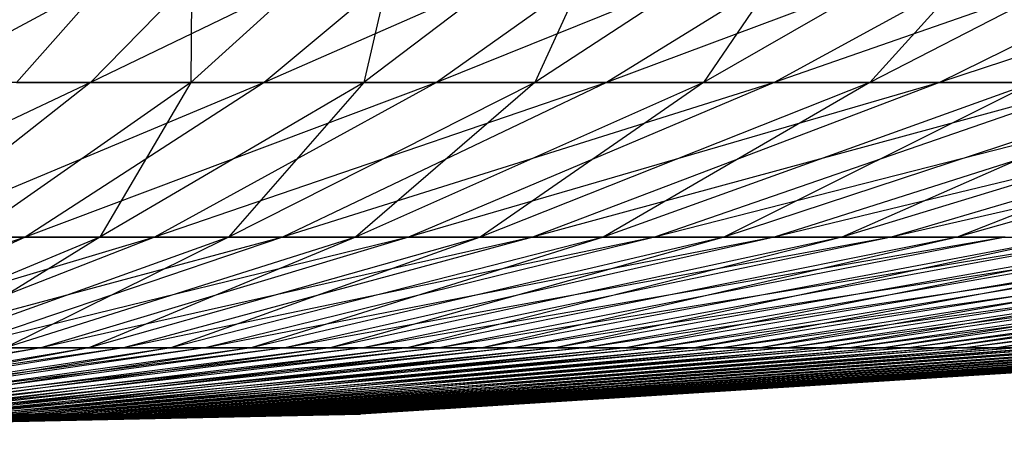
# Model space of a CAD drawing. Extents: x -125 to 125, y -143 to 0.
# Tile 101 of 256: x 1.704 to 4.042, y -142.877 to -141.887. Entities that reach past the tile are written whole.
import ezdxf

# ---------------------------------------------------------------- set-up
doc = ezdxf.new("R2010")
doc.units = 0
doc.header["$LTSCALE"] = 25.4
doc.layers.get('0').update_dxf_attribs({"linetype": 'CONTINUOUS'})

# ---------------------------------------------------------------- blocks, each defined once
blk = doc.blocks.new('NL2500027000_STL_3')
at = {"color": 0}
for p, q in [((2.3334, -141.5653, -12.2556), (1.4556, -142.0363, -9.9005)), ((2.3334, -141.5653, -12.2556), (1.4556, -142.0363, -9.9005)), ((2.1143, -141.5653, 12.2953), (1.6959, -142.0363, 9.8622)), ((2.1143, -141.5653, 12.2953), (1.6959, -142.0363, 9.8622)), ((2.3334, -141.5653, -12.2556), (1.8716, -142.0363, -9.8304)), ((2.3334, -141.5653, -12.2556), (1.8716, -142.0363, -9.8304)), ((2.848, -141.5653, -12.1463), (1.8716, -142.0363, -9.8304)), ((2.848, -141.5653, -12.1463), (1.8716, -142.0363, -9.8304)), ((2.6308, -141.5653, 12.1952), (2.1102, -142.0363, 9.782)), ((2.6308, -141.5653, 12.1952), (2.1102, -142.0363, 9.782)), ((2.1143, -141.5653, 12.2953), (2.1102, -142.0363, 9.782)), ((2.1143, -141.5653, 12.2953), (2.1102, -142.0363, 9.782)), ((2.848, -141.5653, -12.1463), (2.2844, -142.0363, -9.7427)), ((2.848, -141.5653, -12.1463), (2.2844, -142.0363, -9.7427)), ((3.3575, -141.5653, -12.0155), (2.2844, -142.0363, -9.7427)), ((3.3575, -141.5653, -12.0155), (2.2844, -142.0363, -9.7427)), ((3.1425, -141.5653, 12.0735), (2.5207, -142.0363, 9.6843)), ((3.1425, -141.5653, 12.0735), (2.5207, -142.0363, 9.6843)), ((2.6308, -141.5653, 12.1952), (2.5207, -142.0363, 9.6843)), ((2.6308, -141.5653, 12.1952), (2.5207, -142.0363, 9.6843)), ((3.3575, -141.5653, -12.0155), (2.6931, -142.0363, -9.6378)), ((3.3575, -141.5653, -12.0155), (2.6931, -142.0363, -9.6378)), ((3.861, -141.5653, -11.8633), (2.6931, -142.0363, -9.6378)), ((3.861, -141.5653, -11.8633), (2.6931, -142.0363, -9.6378)), ((3.6487, -141.5653, 11.9303), (2.9267, -142.0363, 9.5694)), ((3.6487, -141.5653, 11.9303), (2.9267, -142.0363, 9.5694)), ((3.1425, -141.5653, 12.0735), (2.9267, -142.0363, 9.5694)), ((3.1425, -141.5653, 12.0735), (2.9267, -142.0363, 9.5694)), ((3.861, -141.5653, -11.8633), (3.097, -142.0363, -9.5157)), ((3.861, -141.5653, -11.8633), (3.097, -142.0363, -9.5157)), ((4.3577, -141.5653, -11.6899), (3.097, -142.0363, -9.5157)), ((4.3577, -141.5653, -11.6899), (3.097, -142.0363, -9.5157)), ((4.1484, -141.5653, 11.7658), (3.3275, -142.0363, 9.4375)), ((4.1484, -141.5653, 11.7658), (3.3275, -142.0363, 9.4375)), ((3.6487, -141.5653, 11.9303), (3.3275, -142.0363, 9.4375)), ((3.6487, -141.5653, 11.9303), (3.3275, -142.0363, 9.4375)), ((4.3577, -141.5653, -11.6899), (3.4954, -142.0363, -9.3767)), ((4.3577, -141.5653, -11.6899), (3.4954, -142.0363, -9.3767)), ((4.8466, -141.5653, -11.4958), (3.4954, -142.0363, -9.3767)), ((4.8466, -141.5653, -11.4958), (3.4954, -142.0363, -9.3767)), ((4.6407, -141.5653, 11.5805), (3.7224, -142.0363, 9.2889)), ((4.6407, -141.5653, 11.5805), (3.7224, -142.0363, 9.2889)), ((4.1484, -141.5653, 11.7658), (3.7224, -142.0363, 9.2889)), ((4.1484, -141.5653, 11.7658), (3.7224, -142.0363, 9.2889)), ((4.8466, -141.5653, -11.4958), (3.8876, -142.0363, -9.221)), ((4.8466, -141.5653, -11.4958), (3.8876, -142.0363, -9.221)), ((5.327, -141.5653, -11.2813), (3.8876, -142.0363, -9.221)), ((5.327, -141.5653, -11.2813), (3.8876, -142.0363, -9.221)), ((1.8716, -142.0363, -9.8304), (1.0939, -142.4035, -7.4406)), ((1.8716, -142.0363, -9.8304), (1.0939, -142.4035, -7.4406)), ((1.8716, -142.0363, -9.8304), (1.4066, -142.4035, -7.3879)), ((1.8716, -142.0363, -9.8304), (1.4066, -142.4035, -7.3879)), ((2.2844, -142.0363, -9.7427), (1.4066, -142.4035, -7.3879)), ((2.2844, -142.0363, -9.7427), (1.4066, -142.4035, -7.3879)), ((1.8716, -142.0363, -9.8304), (1.4556, -142.0363, -9.9005)), ((1.8716, -142.0363, -9.8304), (1.4556, -142.0363, -9.9005)), ((2.1102, -142.0363, 9.782), (1.5859, -142.4035, 7.3515)), ((2.1102, -142.0363, 9.782), (1.5859, -142.4035, 7.3515)), ((1.6959, -142.0363, 9.8622), (2.1102, -142.0363, 9.782)), ((1.6959, -142.0363, 9.8622), (2.1102, -142.0363, 9.782)), ((2.2844, -142.0363, -9.7427), (1.7168, -142.4035, -7.3221)), ((2.2844, -142.0363, -9.7427), (1.7168, -142.4035, -7.3221)), ((2.6931, -142.0363, -9.6378), (1.7168, -142.4035, -7.3221)), ((2.6931, -142.0363, -9.6378), (1.7168, -142.4035, -7.3221)), ((2.2844, -142.0363, -9.7427), (1.8716, -142.0363, -9.8304)), ((2.2844, -142.0363, -9.7427), (1.8716, -142.0363, -9.8304)), ((2.5207, -142.0363, 9.6843), (1.8944, -142.4035, 7.2781)), ((2.5207, -142.0363, 9.6843), (1.8944, -142.4035, 7.2781)), ((2.1102, -142.0363, 9.782), (1.8944, -142.4035, 7.2781)), ((2.1102, -142.0363, 9.782), (1.8944, -142.4035, 7.2781)), ((2.6931, -142.0363, -9.6378), (2.024, -142.4035, -7.2432)), ((2.6931, -142.0363, -9.6378), (2.024, -142.4035, -7.2432)), ((3.097, -142.0363, -9.5157), (2.024, -142.4035, -7.2432)), ((3.097, -142.0363, -9.5157), (2.024, -142.4035, -7.2432)), ((2.1102, -142.0363, 9.782), (2.5207, -142.0363, 9.6843)), ((2.1102, -142.0363, 9.782), (2.5207, -142.0363, 9.6843)), ((2.9267, -142.0363, 9.5694), (2.1995, -142.4035, 7.1918)), ((2.9267, -142.0363, 9.5694), (2.1995, -142.4035, 7.1918)), ((2.5207, -142.0363, 9.6843), (2.1995, -142.4035, 7.1918)), ((2.5207, -142.0363, 9.6843), (2.1995, -142.4035, 7.1918)), ((2.6931, -142.0363, -9.6378), (2.2844, -142.0363, -9.7427)), ((2.6931, -142.0363, -9.6378), (2.2844, -142.0363, -9.7427)), ((3.097, -142.0363, -9.5157), (2.3275, -142.4035, -7.1514)), ((3.097, -142.0363, -9.5157), (2.3275, -142.4035, -7.1514)), ((3.4954, -142.0363, -9.3767), (2.3275, -142.4035, -7.1514)), ((3.4954, -142.0363, -9.3767), (2.3275, -142.4035, -7.1514)), ((3.3275, -142.0363, 9.4375), (2.5007, -142.4035, 7.0927)), ((3.3275, -142.0363, 9.4375), (2.5007, -142.4035, 7.0927)), ((2.9267, -142.0363, 9.5694), (2.5007, -142.4035, 7.0927)), ((2.9267, -142.0363, 9.5694), (2.5007, -142.4035, 7.0927)), ((2.5207, -142.0363, 9.6843), (2.9267, -142.0363, 9.5694)), ((2.5207, -142.0363, 9.6843), (2.9267, -142.0363, 9.5694)), ((3.4954, -142.0363, -9.3767), (2.6269, -142.4035, -7.0469)), ((3.4954, -142.0363, -9.3767), (2.6269, -142.4035, -7.0469)), ((3.8876, -142.0363, -9.221), (2.6269, -142.4035, -7.0469)), ((3.8876, -142.0363, -9.221), (2.6269, -142.4035, -7.0469)), ((3.097, -142.0363, -9.5157), (2.6931, -142.0363, -9.6378)), ((3.097, -142.0363, -9.5157), (2.6931, -142.0363, -9.6378)), ((3.7224, -142.0363, 9.2889), (2.7975, -142.4035, 6.981)), ((3.7224, -142.0363, 9.2889), (2.7975, -142.4035, 6.981)), ((3.3275, -142.0363, 9.4375), (2.7975, -142.4035, 6.981)), ((3.3275, -142.0363, 9.4375), (2.7975, -142.4035, 6.981)), ((3.8876, -142.0363, -9.221), (2.9217, -142.4035, -6.9299)), ((3.8876, -142.0363, -9.221), (2.9217, -142.4035, -6.9299)), ((4.2728, -142.0363, -9.0489), (2.9217, -142.4035, -6.9299)), ((4.2728, -142.0363, -9.0489), (2.9217, -142.4035, -6.9299)), ((2.9267, -142.0363, 9.5694), (3.3275, -142.0363, 9.4375)), ((2.9267, -142.0363, 9.5694), (3.3275, -142.0363, 9.4375)), ((4.1107, -142.0363, 9.1237), (3.0893, -142.4035, 6.8568)), ((4.1107, -142.0363, 9.1237), (3.0893, -142.4035, 6.8568)), ((3.7224, -142.0363, 9.2889), (3.0893, -142.4035, 6.8568)), ((3.7224, -142.0363, 9.2889), (3.0893, -142.4035, 6.8568)), ((3.4954, -142.0363, -9.3767), (3.097, -142.0363, -9.5157)), ((3.4954, -142.0363, -9.3767), (3.097, -142.0363, -9.5157)), ((4.2728, -142.0363, -9.0489), (3.2112, -142.4035, -6.8006)), ((4.2728, -142.0363, -9.0489), (3.2112, -142.4035, -6.8006)), ((4.6505, -142.0363, -8.8607), (3.2112, -142.4035, -6.8006)), ((4.6505, -142.0363, -8.8607), (3.2112, -142.4035, -6.8006)), ((3.3275, -142.0363, 9.4375), (3.7224, -142.0363, 9.2889)), ((3.3275, -142.0363, 9.4375), (3.7224, -142.0363, 9.2889)), ((4.4916, -142.0363, 8.9423), (3.3756, -142.4035, 6.7205)), ((4.4916, -142.0363, 8.9423), (3.3756, -142.4035, 6.7205)), ((4.1107, -142.0363, 9.1237), (3.3756, -142.4035, 6.7205)), ((4.1107, -142.0363, 9.1237), (3.3756, -142.4035, 6.7205)), ((4.6505, -142.0363, -8.8607), (3.495, -142.4035, -6.6592)), ((4.6505, -142.0363, -8.8607), (3.495, -142.4035, -6.6592)), ((5.0199, -142.0363, -8.6568), (3.495, -142.4035, -6.6592)), ((5.0199, -142.0363, -8.6568), (3.495, -142.4035, -6.6592)), ((3.8876, -142.0363, -9.221), (3.4954, -142.0363, -9.3767)), ((3.8876, -142.0363, -9.221), (3.4954, -142.0363, -9.3767)), ((4.8646, -142.0363, 8.745), (3.6559, -142.4035, 6.5722)), ((4.8646, -142.0363, 8.745), (3.6559, -142.4035, 6.5722)), ((4.4916, -142.0363, 8.9423), (3.6559, -142.4035, 6.5722)), ((4.4916, -142.0363, 8.9423), (3.6559, -142.4035, 6.5722)), ((3.7224, -142.0363, 9.2889), (4.1107, -142.0363, 9.1237)), ((3.7224, -142.0363, 9.2889), (4.1107, -142.0363, 9.1237)), ((5.0199, -142.0363, -8.6568), (3.7727, -142.4035, -6.5059)), ((5.0199, -142.0363, -8.6568), (3.7727, -142.4035, -6.5059)), ((5.3804, -142.0363, -8.4375), (3.7727, -142.4035, -6.5059)), ((5.3804, -142.0363, -8.4375), (3.7727, -142.4035, -6.5059)), ((4.2728, -142.0363, -9.0489), (3.8876, -142.0363, -9.221)), ((4.2728, -142.0363, -9.0489), (3.8876, -142.0363, -9.221)), ((5.2289, -142.0363, 8.5321), (3.9298, -142.4035, 6.4122)), ((5.2289, -142.0363, 8.5321), (3.9298, -142.4035, 6.4122)), ((4.8646, -142.0363, 8.745), (3.9298, -142.4035, 6.4122)), ((4.8646, -142.0363, 8.745), (3.9298, -142.4035, 6.4122)), ((1.7168, -142.4035, -7.3221), (0.9391, -142.6662, -4.9325)), ((1.7168, -142.4035, -7.3221), (0.9391, -142.6662, -4.9325)), ((1.7168, -142.4035, -7.3221), (1.1462, -142.6662, -4.8885)), ((1.7168, -142.4035, -7.3221), (1.1462, -142.6662, -4.8885)), ((2.024, -142.4035, -7.2432), (1.1462, -142.6662, -4.8885)), ((2.024, -142.4035, -7.2432), (1.1462, -142.6662, -4.8885)), ((1.8944, -142.4035, 7.2781), (1.2648, -142.6662, 4.8592)), ((1.8944, -142.4035, 7.2781), (1.2648, -142.6662, 4.8592)), ((2.024, -142.4035, -7.2432), (1.3513, -142.6662, -4.8359)), ((2.024, -142.4035, -7.2432), (1.3513, -142.6662, -4.8359)), ((2.3275, -142.4035, -7.1514), (1.3513, -142.6662, -4.8359)), ((2.3275, -142.4035, -7.1514), (1.3513, -142.6662, -4.8359)), ((1.7168, -142.4035, -7.3221), (1.4066, -142.4035, -7.3879)), ((1.7168, -142.4035, -7.3221), (1.4066, -142.4035, -7.3879)), ((2.1995, -142.4035, 7.1918), (1.4685, -142.6662, 4.8016)), ((2.1995, -142.4035, 7.1918), (1.4685, -142.6662, 4.8016)), ((1.8944, -142.4035, 7.2781), (1.4685, -142.6662, 4.8016)), ((1.8944, -142.4035, 7.2781), (1.4685, -142.6662, 4.8016)), ((2.3275, -142.4035, -7.1514), (1.5539, -142.6662, -4.7746)), ((2.3275, -142.4035, -7.1514), (1.5539, -142.6662, -4.7746)), ((2.6269, -142.4035, -7.0469), (1.5539, -142.6662, -4.7746)), ((2.6269, -142.4035, -7.0469), (1.5539, -142.6662, -4.7746)), ((1.5859, -142.4035, 7.3515), (1.8944, -142.4035, 7.2781)), ((1.5859, -142.4035, 7.3515), (1.8944, -142.4035, 7.2781)), ((2.5007, -142.4035, 7.0927), (1.6696, -142.6662, 4.7354)), ((2.5007, -142.4035, 7.0927), (1.6696, -142.6662, 4.7354)), ((2.1995, -142.4035, 7.1918), (1.6696, -142.6662, 4.7354)), ((2.1995, -142.4035, 7.1918), (1.6696, -142.6662, 4.7354)), ((2.024, -142.4035, -7.2432), (1.7168, -142.4035, -7.3221)), ((2.024, -142.4035, -7.2432), (1.7168, -142.4035, -7.3221)), ((2.6269, -142.4035, -7.0469), (1.7538, -142.6662, -4.7048)), ((2.6269, -142.4035, -7.0469), (1.7538, -142.6662, -4.7048)), ((2.9217, -142.4035, -6.9299), (1.7538, -142.6662, -4.7048)), ((2.9217, -142.4035, -6.9299), (1.7538, -142.6662, -4.7048)), ((2.7975, -142.4035, 6.981), (1.8677, -142.6662, 4.6608)), ((2.7975, -142.4035, 6.981), (1.8677, -142.6662, 4.6608)), ((2.5007, -142.4035, 7.0927), (1.8677, -142.6662, 4.6608)), ((2.5007, -142.4035, 7.0927), (1.8677, -142.6662, 4.6608)), ((1.8944, -142.4035, 7.2781), (2.1995, -142.4035, 7.1918)), ((1.8944, -142.4035, 7.2781), (2.1995, -142.4035, 7.1918)), ((2.9217, -142.4035, -6.9299), (1.9506, -142.6662, -4.6267)), ((2.9217, -142.4035, -6.9299), (1.9506, -142.6662, -4.6267)), ((3.2112, -142.4035, -6.8006), (1.9506, -142.6662, -4.6267)), ((3.2112, -142.4035, -6.8006), (1.9506, -142.6662, -4.6267)), ((2.3275, -142.4035, -7.1514), (2.024, -142.4035, -7.2432)), ((2.3275, -142.4035, -7.1514), (2.024, -142.4035, -7.2432)), ((3.0893, -142.4035, 6.8568), (2.0626, -142.6662, 4.5779)), ((3.0893, -142.4035, 6.8568), (2.0626, -142.6662, 4.5779)), ((2.7975, -142.4035, 6.981), (2.0626, -142.6662, 4.5779)), ((2.7975, -142.4035, 6.981), (2.0626, -142.6662, 4.5779)), ((3.2112, -142.4035, -6.8006), (2.1439, -142.6662, -4.5404)), ((3.2112, -142.4035, -6.8006), (2.1439, -142.6662, -4.5404)), ((3.495, -142.4035, -6.6592), (2.1439, -142.6662, -4.5404)), ((3.495, -142.4035, -6.6592), (2.1439, -142.6662, -4.5404)), ((2.1995, -142.4035, 7.1918), (2.5007, -142.4035, 7.0927)), ((2.1995, -142.4035, 7.1918), (2.5007, -142.4035, 7.0927)), ((3.3756, -142.4035, 6.7205), (2.2537, -142.6662, 4.4869)), ((3.3756, -142.4035, 6.7205), (2.2537, -142.6662, 4.4869)), ((3.0893, -142.4035, 6.8568), (2.2537, -142.6662, 4.4869)), ((3.0893, -142.4035, 6.8568), (2.2537, -142.6662, 4.4869)), ((2.6269, -142.4035, -7.0469), (2.3275, -142.4035, -7.1514)), ((2.6269, -142.4035, -7.0469), (2.3275, -142.4035, -7.1514)), ((3.495, -142.4035, -6.6592), (2.3334, -142.6662, -4.446)), ((3.495, -142.4035, -6.6592), (2.3334, -142.6662, -4.446)), ((3.7727, -142.4035, -6.5059), (2.3334, -142.6662, -4.446)), ((3.7727, -142.4035, -6.5059), (2.3334, -142.6662, -4.446)), ((3.6559, -142.4035, 6.5722), (2.4409, -142.6662, 4.3879)), ((3.6559, -142.4035, 6.5722), (2.4409, -142.6662, 4.3879)), ((3.3756, -142.4035, 6.7205), (2.4409, -142.6662, 4.3879)), ((3.3756, -142.4035, 6.7205), (2.4409, -142.6662, 4.3879)), ((2.5007, -142.4035, 7.0927), (2.7975, -142.4035, 6.981)), ((2.5007, -142.4035, 7.0927), (2.7975, -142.4035, 6.981)), ((3.7727, -142.4035, -6.5059), (2.5188, -142.6662, -4.3436)), ((3.7727, -142.4035, -6.5059), (2.5188, -142.6662, -4.3436)), ((4.0436, -142.4035, -6.3411), (2.5188, -142.6662, -4.3436)), ((4.0436, -142.4035, -6.3411), (2.5188, -142.6662, -4.3436)), ((3.9298, -142.4035, 6.4122), (2.6237, -142.6662, 4.2811)), ((3.9298, -142.4035, 6.4122), (2.6237, -142.6662, 4.2811)), ((3.6559, -142.4035, 6.5722), (2.6237, -142.6662, 4.2811)), ((3.6559, -142.4035, 6.5722), (2.6237, -142.6662, 4.2811)), ((2.9217, -142.4035, -6.9299), (2.6269, -142.4035, -7.0469)), ((2.9217, -142.4035, -6.9299), (2.6269, -142.4035, -7.0469)), ((4.0436, -142.4035, -6.3411), (2.6997, -142.6662, -4.2336)), ((4.0436, -142.4035, -6.3411), (2.6997, -142.6662, -4.2336)), ((4.3073, -142.4035, -6.165), (2.6997, -142.6662, -4.2336)), ((4.3073, -142.4035, -6.165), (2.6997, -142.6662, -4.2336)), ((2.7975, -142.4035, 6.981), (3.0893, -142.4035, 6.8568)), ((2.7975, -142.4035, 6.981), (3.0893, -142.4035, 6.8568)), ((4.1966, -142.4035, 6.2409), (2.8018, -142.6662, 4.1667)), ((4.1966, -142.4035, 6.2409), (2.8018, -142.6662, 4.1667)), ((3.9298, -142.4035, 6.4122), (2.8018, -142.6662, 4.1667)), ((3.9298, -142.4035, 6.4122), (2.8018, -142.6662, 4.1667)), ((4.3073, -142.4035, -6.165), (2.8757, -142.6662, -4.116)), ((4.3073, -142.4035, -6.165), (2.8757, -142.6662, -4.116)), ((4.5634, -142.4035, -5.9779), (2.8757, -142.6662, -4.116)), ((4.5634, -142.4035, -5.9779), (2.8757, -142.6662, -4.116)), ((3.2112, -142.4035, -6.8006), (2.9217, -142.4035, -6.9299)), ((3.2112, -142.4035, -6.8006), (2.9217, -142.4035, -6.9299)), ((4.4559, -142.4035, 6.0584), (2.975, -142.6662, 4.0449)), ((4.4559, -142.4035, 6.0584), (2.975, -142.6662, 4.0449)), ((4.1966, -142.4035, 6.2409), (2.975, -142.6662, 4.0449)), ((4.1966, -142.4035, 6.2409), (2.975, -142.6662, 4.0449)), ((4.5634, -142.4035, -5.9779), (3.0467, -142.6662, -3.9911)), ((4.5634, -142.4035, -5.9779), (3.0467, -142.6662, -3.9911)), ((4.8113, -142.4035, -5.7802), (3.0467, -142.6662, -3.9911)), ((4.8113, -142.4035, -5.7802), (3.0467, -142.6662, -3.9911)), ((3.0893, -142.4035, 6.8568), (3.3756, -142.4035, 6.7205)), ((3.0893, -142.4035, 6.8568), (3.3756, -142.4035, 6.7205)), ((4.7074, -142.4035, 5.8652), (3.1429, -142.6662, 3.9158)), ((4.7074, -142.4035, 5.8652), (3.1429, -142.6662, 3.9158)), ((4.4559, -142.4035, 6.0584), (3.1429, -142.6662, 3.9158)), ((4.4559, -142.4035, 6.0584), (3.1429, -142.6662, 3.9158)), ((3.495, -142.4035, -6.6592), (3.2112, -142.4035, -6.8006)), ((3.495, -142.4035, -6.6592), (3.2112, -142.4035, -6.8006)), ((4.8113, -142.4035, -5.7802), (3.2122, -142.6662, -3.8591)), ((4.8113, -142.4035, -5.7802), (3.2122, -142.6662, -3.8591)), ((5.0507, -142.4035, -5.5723), (3.2122, -142.6662, -3.8591)), ((5.0507, -142.4035, -5.5723), (3.2122, -142.6662, -3.8591)), ((4.9505, -142.4035, 5.6615), (3.3051, -142.6662, 3.7799)), ((4.9505, -142.4035, 5.6615), (3.3051, -142.6662, 3.7799)), ((4.7074, -142.4035, 5.8652), (3.3051, -142.6662, 3.7799)), ((4.7074, -142.4035, 5.8652), (3.3051, -142.6662, 3.7799)), ((5.0507, -142.4035, -5.5723), (3.3721, -142.6662, -3.7203)), ((5.0507, -142.4035, -5.5723), (3.3721, -142.6662, -3.7203)), ((5.2811, -142.4035, -5.3544), (3.3721, -142.6662, -3.7203)), ((5.2811, -142.4035, -5.3544), (3.3721, -142.6662, -3.7203)), ((3.3756, -142.4035, 6.7205), (3.6559, -142.4035, 6.5722)), ((3.3756, -142.4035, 6.7205), (3.6559, -142.4035, 6.5722)), ((5.1847, -142.4035, 5.4478), (3.4615, -142.6662, 3.6372)), ((5.1847, -142.4035, 5.4478), (3.4615, -142.6662, 3.6372)), ((4.9505, -142.4035, 5.6615), (3.4615, -142.6662, 3.6372)), ((4.9505, -142.4035, 5.6615), (3.4615, -142.6662, 3.6372)), ((3.7727, -142.4035, -6.5059), (3.495, -142.4035, -6.6592)), ((3.7727, -142.4035, -6.5059), (3.495, -142.4035, -6.6592)), ((5.2811, -142.4035, -5.3544), (3.5259, -142.6662, -3.5748)), ((5.2811, -142.4035, -5.3544), (3.5259, -142.6662, -3.5748)), ((5.5021, -142.4035, -5.127), (3.5259, -142.6662, -3.5748)), ((5.5021, -142.4035, -5.127), (3.5259, -142.6662, -3.5748)), ((5.4098, -142.4035, 5.2244), (3.6118, -142.6662, 3.488)), ((5.4098, -142.4035, 5.2244), (3.6118, -142.6662, 3.488)), ((5.1847, -142.4035, 5.4478), (3.6118, -142.6662, 3.488)), ((5.1847, -142.4035, 5.4478), (3.6118, -142.6662, 3.488)), ((3.6559, -142.4035, 6.5722), (3.9298, -142.4035, 6.4122)), ((3.6559, -142.4035, 6.5722), (3.9298, -142.4035, 6.4122)), ((5.5021, -142.4035, -5.127), (3.6735, -142.6662, -3.423)), ((5.5021, -142.4035, -5.127), (3.6735, -142.6662, -3.423)), ((5.7134, -142.4035, -4.8905), (3.6735, -142.6662, -3.423)), ((5.7134, -142.4035, -4.8905), (3.6735, -142.6662, -3.423)), ((5.6252, -142.4035, 4.9917), (3.7556, -142.6662, 3.3327)), ((5.6252, -142.4035, 4.9917), (3.7556, -142.6662, 3.3327)), ((5.4098, -142.4035, 5.2244), (3.7556, -142.6662, 3.3327)), ((5.4098, -142.4035, 5.2244), (3.7556, -142.6662, 3.3327)), ((4.0436, -142.4035, -6.3411), (3.7727, -142.4035, -6.5059)), ((4.0436, -142.4035, -6.3411), (3.7727, -142.4035, -6.5059)), ((5.7134, -142.4035, -4.8905), (3.8145, -142.6662, -3.2651)), ((5.7134, -142.4035, -4.8905), (3.8145, -142.6662, -3.2651)), ((5.9145, -142.4035, -4.6453), (3.8145, -142.6662, -3.2651)), ((5.9145, -142.4035, -4.6453), (3.8145, -142.6662, -3.2651)), ((5.8306, -142.4035, 4.7501), (3.8928, -142.6662, 3.1714)), ((5.8306, -142.4035, 4.7501), (3.8928, -142.6662, 3.1714)), ((5.6252, -142.4035, 4.9917), (3.8928, -142.6662, 3.1714)), ((5.6252, -142.4035, 4.9917), (3.8928, -142.6662, 3.1714)), ((3.9298, -142.4035, 6.4122), (4.1966, -142.4035, 6.2409)), ((3.9298, -142.4035, 6.4122), (4.1966, -142.4035, 6.2409)), ((5.9145, -142.4035, -4.6453), (3.9488, -142.6662, -3.1014)), ((5.9145, -142.4035, -4.6453), (3.9488, -142.6662, -3.1014)), ((6.1051, -142.4035, -4.3918), (3.9488, -142.6662, -3.1014)), ((6.1051, -142.4035, -4.3918), (3.9488, -142.6662, -3.1014)), ((6.0257, -142.4035, 4.5001), (4.023, -142.6662, 3.0044)), ((6.0257, -142.4035, 4.5001), (4.023, -142.6662, 3.0044)), ((5.8306, -142.4035, 4.7501), (4.023, -142.6662, 3.0044)), ((5.8306, -142.4035, 4.7501), (4.023, -142.6662, 3.0044)), ((1.7538, -142.6662, -4.7048), (0.7777, -142.8241, -2.3894)), ((1.7538, -142.6662, -4.7048), (0.7777, -142.8241, -2.3894)), ((1.7538, -142.6662, -4.7048), (0.8777, -142.8241, -2.3545)), ((1.7538, -142.6662, -4.7048), (0.8777, -142.8241, -2.3545)), ((1.9506, -142.6662, -4.6267), (0.8777, -142.8241, -2.3545)), ((1.9506, -142.6662, -4.6267), (0.8777, -142.8241, -2.3545)), ((1.8677, -142.6662, 4.6608), (0.9347, -142.8241, 2.3324)), ((1.8677, -142.6662, 4.6608), (0.9347, -142.8241, 2.3324)), ((1.9506, -142.6662, -4.6267), (0.9762, -142.8241, -2.3154)), ((1.9506, -142.6662, -4.6267), (0.9762, -142.8241, -2.3154)), ((2.1439, -142.6662, -4.5404), (0.9762, -142.8241, -2.3154)), ((2.1439, -142.6662, -4.5404), (0.9762, -142.8241, -2.3154)), ((2.0626, -142.6662, 4.5779), (1.0322, -142.8241, 2.291)), ((2.0626, -142.6662, 4.5779), (1.0322, -142.8241, 2.291)), ((1.8677, -142.6662, 4.6608), (1.0322, -142.8241, 2.291)), ((1.8677, -142.6662, 4.6608), (1.0322, -142.8241, 2.291)), ((2.1439, -142.6662, -4.5404), (1.0729, -142.8241, -2.2722)), ((2.1439, -142.6662, -4.5404), (1.0729, -142.8241, -2.2722)), ((2.3334, -142.6662, -4.446), (1.0729, -142.8241, -2.2722)), ((2.3334, -142.6662, -4.446), (1.0729, -142.8241, -2.2722)), ((2.2537, -142.6662, 4.4869), (1.1278, -142.8241, 2.2454)), ((2.2537, -142.6662, 4.4869), (1.1278, -142.8241, 2.2454)), ((2.0626, -142.6662, 4.5779), (1.1278, -142.8241, 2.2454)), ((2.0626, -142.6662, 4.5779), (1.1278, -142.8241, 2.2454)), ((2.3334, -142.6662, -4.446), (1.1677, -142.8241, -2.2249)), ((2.3334, -142.6662, -4.446), (1.1677, -142.8241, -2.2249)), ((2.5188, -142.6662, -4.3436), (1.1677, -142.8241, -2.2249)), ((2.5188, -142.6662, -4.3436), (1.1677, -142.8241, -2.2249)), ((2.4409, -142.6662, 4.3879), (1.2215, -142.8241, 2.1959)), ((2.4409, -142.6662, 4.3879), (1.2215, -142.8241, 2.1959)), ((2.2537, -142.6662, 4.4869), (1.2215, -142.8241, 2.1959)), ((2.2537, -142.6662, 4.4869), (1.2215, -142.8241, 2.1959)), ((2.5188, -142.6662, -4.3436), (1.2605, -142.8241, -2.1737)), ((2.5188, -142.6662, -4.3436), (1.2605, -142.8241, -2.1737)), ((2.6997, -142.6662, -4.2336), (1.2605, -142.8241, -2.1737)), ((2.6997, -142.6662, -4.2336), (1.2605, -142.8241, -2.1737)), ((2.6237, -142.6662, 4.2811), (1.313, -142.8241, 2.1424)), ((2.6237, -142.6662, 4.2811), (1.313, -142.8241, 2.1424)), ((2.4409, -142.6662, 4.3879), (1.313, -142.8241, 2.1424)), ((2.4409, -142.6662, 4.3879), (1.313, -142.8241, 2.1424)), ((2.6997, -142.6662, -4.2336), (1.351, -142.8241, -2.1187)), ((2.6997, -142.6662, -4.2336), (1.351, -142.8241, -2.1187)), ((2.8757, -142.6662, -4.116), (1.351, -142.8241, -2.1187)), ((2.8757, -142.6662, -4.116), (1.351, -142.8241, -2.1187)), ((2.8018, -142.6662, 4.1667), (1.4021, -142.8241, 2.0852)), ((2.8018, -142.6662, 4.1667), (1.4021, -142.8241, 2.0852)), ((2.6237, -142.6662, 4.2811), (1.4021, -142.8241, 2.0852)), ((2.6237, -142.6662, 4.2811), (1.4021, -142.8241, 2.0852)), ((2.8757, -142.6662, -4.116), (1.4391, -142.8241, -2.0598)), ((2.8757, -142.6662, -4.116), (1.4391, -142.8241, -2.0598)), ((3.0467, -142.6662, -3.9911), (1.4391, -142.8241, -2.0598)), ((3.0467, -142.6662, -3.9911), (1.4391, -142.8241, -2.0598)), ((2.975, -142.6662, 4.0449), (1.4888, -142.8241, 2.0242)), ((2.975, -142.6662, 4.0449), (1.4888, -142.8241, 2.0242)), ((2.8018, -142.6662, 4.1667), (1.4888, -142.8241, 2.0242)), ((2.8018, -142.6662, 4.1667), (1.4888, -142.8241, 2.0242)), ((3.0467, -142.6662, -3.9911), (1.5247, -142.8241, -1.9973)), ((3.0467, -142.6662, -3.9911), (1.5247, -142.8241, -1.9973)), ((3.2122, -142.6662, -3.8591), (1.5247, -142.8241, -1.9973)), ((3.2122, -142.6662, -3.8591), (1.5247, -142.8241, -1.9973)), ((1.7538, -142.6662, -4.7048), (1.5539, -142.6662, -4.7746)), ((1.7538, -142.6662, -4.7048), (1.5539, -142.6662, -4.7746)), ((3.1429, -142.6662, 3.9158), (1.5728, -142.8241, 1.9596)), ((3.1429, -142.6662, 3.9158), (1.5728, -142.8241, 1.9596)), ((2.975, -142.6662, 4.0449), (1.5728, -142.8241, 1.9596)), ((2.975, -142.6662, 4.0449), (1.5728, -142.8241, 1.9596)), ((3.2122, -142.6662, -3.8591), (1.6075, -142.8241, -1.9313)), ((3.2122, -142.6662, -3.8591), (1.6075, -142.8241, -1.9313)), ((3.3721, -142.6662, -3.7203), (1.6075, -142.8241, -1.9313)), ((3.3721, -142.6662, -3.7203), (1.6075, -142.8241, -1.9313)), ((3.3051, -142.6662, 3.7799), (1.654, -142.8241, 1.8916)), ((3.3051, -142.6662, 3.7799), (1.654, -142.8241, 1.8916)), ((3.1429, -142.6662, 3.9158), (1.654, -142.8241, 1.8916)), ((3.1429, -142.6662, 3.9158), (1.654, -142.8241, 1.8916)), ((1.6696, -142.6662, 4.7354), (1.8677, -142.6662, 4.6608)), ((1.6696, -142.6662, 4.7354), (1.8677, -142.6662, 4.6608)), ((3.3721, -142.6662, -3.7203), (1.6875, -142.8241, -1.8618)), ((3.3721, -142.6662, -3.7203), (1.6875, -142.8241, -1.8618)), ((3.5259, -142.6662, -3.5748), (1.6875, -142.8241, -1.8618)), ((3.5259, -142.6662, -3.5748), (1.6875, -142.8241, -1.8618)), ((3.4615, -142.6662, 3.6372), (1.7323, -142.8241, 1.8202)), ((3.4615, -142.6662, 3.6372), (1.7323, -142.8241, 1.8202)), ((3.3051, -142.6662, 3.7799), (1.7323, -142.8241, 1.8202)), ((3.3051, -142.6662, 3.7799), (1.7323, -142.8241, 1.8202)), ((1.9506, -142.6662, -4.6267), (1.7538, -142.6662, -4.7048)), ((1.9506, -142.6662, -4.6267), (1.7538, -142.6662, -4.7048)), ((3.5259, -142.6662, -3.5748), (1.7645, -142.8241, -1.789)), ((3.5259, -142.6662, -3.5748), (1.7645, -142.8241, -1.789)), ((3.6735, -142.6662, -3.423), (1.7645, -142.8241, -1.789)), ((3.6735, -142.6662, -3.423), (1.7645, -142.8241, -1.789)), ((3.6118, -142.6662, 3.488), (1.8075, -142.8241, 1.7455)), ((3.6118, -142.6662, 3.488), (1.8075, -142.8241, 1.7455)), ((3.4615, -142.6662, 3.6372), (1.8075, -142.8241, 1.7455)), ((3.4615, -142.6662, 3.6372), (1.8075, -142.8241, 1.7455)), ((3.6735, -142.6662, -3.423), (1.8383, -142.8241, -1.713)), ((3.6735, -142.6662, -3.423), (1.8383, -142.8241, -1.713)), ((3.8145, -142.6662, -3.2651), (1.8383, -142.8241, -1.713)), ((3.8145, -142.6662, -3.2651), (1.8383, -142.8241, -1.713)), ((1.8677, -142.6662, 4.6608), (2.0626, -142.6662, 4.5779)), ((1.8677, -142.6662, 4.6608), (2.0626, -142.6662, 4.5779)), ((3.7556, -142.6662, 3.3327), (1.8795, -142.8241, 1.6678)), ((3.7556, -142.6662, 3.3327), (1.8795, -142.8241, 1.6678)), ((3.6118, -142.6662, 3.488), (1.8795, -142.8241, 1.6678)), ((3.6118, -142.6662, 3.488), (1.8795, -142.8241, 1.6678)), ((3.8145, -142.6662, -3.2651), (1.9089, -142.8241, -1.634)), ((3.8145, -142.6662, -3.2651), (1.9089, -142.8241, -1.634)), ((3.9488, -142.6662, -3.1014), (1.9089, -142.8241, -1.634)), ((3.9488, -142.6662, -3.1014), (1.9089, -142.8241, -1.634)), ((3.8928, -142.6662, 3.1714), (1.9481, -142.8241, 1.5871)), ((3.8928, -142.6662, 3.1714), (1.9481, -142.8241, 1.5871)), ((3.7556, -142.6662, 3.3327), (1.9481, -142.8241, 1.5871)), ((3.7556, -142.6662, 3.3327), (1.9481, -142.8241, 1.5871)), ((2.1439, -142.6662, -4.5404), (1.9506, -142.6662, -4.6267)), ((2.1439, -142.6662, -4.5404), (1.9506, -142.6662, -4.6267)), ((3.9488, -142.6662, -3.1014), (1.9761, -142.8241, -1.5521)), ((3.9488, -142.6662, -3.1014), (1.9761, -142.8241, -1.5521)), ((4.076, -142.6662, -2.9322), (1.9761, -142.8241, -1.5521)), ((4.076, -142.6662, -2.9322), (1.9761, -142.8241, -1.5521)), ((4.023, -142.6662, 3.0044), (2.0133, -142.8241, 1.5035)), ((4.023, -142.6662, 3.0044), (2.0133, -142.8241, 1.5035)), ((3.8928, -142.6662, 3.1714), (2.0133, -142.8241, 1.5035)), ((3.8928, -142.6662, 3.1714), (2.0133, -142.8241, 1.5035)), ((4.076, -142.6662, -2.9322), (2.0398, -142.8241, -1.4674)), ((4.076, -142.6662, -2.9322), (2.0398, -142.8241, -1.4674)), ((4.196, -142.6662, -2.7577), (2.0398, -142.8241, -1.4674)), ((4.196, -142.6662, -2.7577), (2.0398, -142.8241, -1.4674)), ((2.0626, -142.6662, 4.5779), (2.2537, -142.6662, 4.4869)), ((2.0626, -142.6662, 4.5779), (2.2537, -142.6662, 4.4869)), ((4.1461, -142.6662, 2.8322), (2.0749, -142.8241, 1.4173)), ((4.1461, -142.6662, 2.8322), (2.0749, -142.8241, 1.4173)), ((4.023, -142.6662, 3.0044), (2.0749, -142.8241, 1.4173)), ((4.023, -142.6662, 3.0044), (2.0749, -142.8241, 1.4173)), ((4.196, -142.6662, -2.7577), (2.0998, -142.8241, -1.3801)), ((4.196, -142.6662, -2.7577), (2.0998, -142.8241, -1.3801)), ((4.3085, -142.6662, -2.5784), (2.0998, -142.8241, -1.3801)), ((4.3085, -142.6662, -2.5784), (2.0998, -142.8241, -1.3801)), ((4.2618, -142.6662, 2.6549), (2.1328, -142.8241, 1.3286)), ((4.2618, -142.6662, 2.6549), (2.1328, -142.8241, 1.3286)), ((4.1461, -142.6662, 2.8322), (2.1328, -142.8241, 1.3286)), ((4.1461, -142.6662, 2.8322), (2.1328, -142.8241, 1.3286)), ((2.3334, -142.6662, -4.446), (2.1439, -142.6662, -4.5404)), ((2.3334, -142.6662, -4.446), (2.1439, -142.6662, -4.5404)), ((4.3085, -142.6662, -2.5784), (2.1561, -142.8241, -1.2903)), ((4.3085, -142.6662, -2.5784), (2.1561, -142.8241, -1.2903)), ((4.4134, -142.6662, -2.3945), (2.1561, -142.8241, -1.2903)), ((4.4134, -142.6662, -2.3945), (2.1561, -142.8241, -1.2903)), ((4.3699, -142.6662, 2.4729), (2.1869, -142.8241, 1.2375)), ((4.3699, -142.6662, 2.4729), (2.1869, -142.8241, 1.2375)), ((4.2618, -142.6662, 2.6549), (2.1869, -142.8241, 1.2375)), ((4.2618, -142.6662, 2.6549), (2.1869, -142.8241, 1.2375)), ((4.4134, -142.6662, -2.3945), (2.2086, -142.8241, -1.1983)), ((4.4134, -142.6662, -2.3945), (2.2086, -142.8241, -1.1983)), ((4.5104, -142.6662, -2.2063), (2.2086, -142.8241, -1.1983)), ((4.5104, -142.6662, -2.2063), (2.2086, -142.8241, -1.1983)), ((4.4703, -142.6662, 2.2864), (2.2371, -142.8241, 1.1442)), ((4.4703, -142.6662, 2.2864), (2.2371, -142.8241, 1.1442)), ((4.3699, -142.6662, 2.4729), (2.2371, -142.8241, 1.1442)), ((4.3699, -142.6662, 2.4729), (2.2371, -142.8241, 1.1442)), ((2.2537, -142.6662, 4.4869), (2.4409, -142.6662, 4.3879)), ((2.2537, -142.6662, 4.4869), (2.4409, -142.6662, 4.3879)), ((4.5104, -142.6662, -2.2063), (2.2572, -142.8241, -1.1041)), ((4.5104, -142.6662, -2.2063), (2.2572, -142.8241, -1.1041)), ((4.5994, -142.6662, -2.0142), (2.2572, -142.8241, -1.1041)), ((4.5994, -142.6662, -2.0142), (2.2572, -142.8241, -1.1041)), ((4.5627, -142.6662, 2.0959), (2.2834, -142.8241, 1.0489)), ((4.5627, -142.6662, 2.0959), (2.2834, -142.8241, 1.0489)), ((4.4703, -142.6662, 2.2864), (2.2834, -142.8241, 1.0489)), ((4.4703, -142.6662, 2.2864), (2.2834, -142.8241, 1.0489)), ((4.5994, -142.6662, -2.0142), (2.3017, -142.8241, -1.008)), ((4.5994, -142.6662, -2.0142), (2.3017, -142.8241, -1.008)), ((4.6802, -142.6662, -1.8185), (2.3017, -142.8241, -1.008)), ((4.6802, -142.6662, -1.8185), (2.3017, -142.8241, -1.008)), ((4.647, -142.6662, 1.9017), (2.3256, -142.8241, 0.9517)), ((4.647, -142.6662, 1.9017), (2.3256, -142.8241, 0.9517)), ((4.5627, -142.6662, 2.0959), (2.3256, -142.8241, 0.9517)), ((4.5627, -142.6662, 2.0959), (2.3256, -142.8241, 0.9517)), ((2.5188, -142.6662, -4.3436), (2.3334, -142.6662, -4.446)), ((2.5188, -142.6662, -4.3436), (2.3334, -142.6662, -4.446)), ((4.6802, -142.6662, -1.8185), (2.3422, -142.8241, -0.9101)), ((4.6802, -142.6662, -1.8185), (2.3422, -142.8241, -0.9101)), ((4.7527, -142.6662, -1.6196), (2.3422, -142.8241, -0.9101)), ((4.7527, -142.6662, -1.6196), (2.3422, -142.8241, -0.9101)), ((4.7231, -142.6662, 1.7041), (2.3636, -142.8241, 0.8528)), ((4.7231, -142.6662, 1.7041), (2.3636, -142.8241, 0.8528)), ((4.647, -142.6662, 1.9017), (2.3636, -142.8241, 0.8528)), ((4.647, -142.6662, 1.9017), (2.3636, -142.8241, 0.8528)), ((4.7527, -142.6662, -1.6196), (2.3784, -142.8241, -0.8105)), ((4.7527, -142.6662, -1.6196), (2.3784, -142.8241, -0.8105)), ((4.8168, -142.6662, -1.4178), (2.3784, -142.8241, -0.8105)), ((4.8168, -142.6662, -1.4178), (2.3784, -142.8241, -0.8105)), ((4.7907, -142.6662, 1.5035), (2.3975, -142.8241, 0.7524)), ((4.7907, -142.6662, 1.5035), (2.3975, -142.8241, 0.7524)), ((4.7231, -142.6662, 1.7041), (2.3975, -142.8241, 0.7524)), ((4.7231, -142.6662, 1.7041), (2.3975, -142.8241, 0.7524)), ((4.8168, -142.6662, -1.4178), (2.4105, -142.8241, -0.7095)), ((4.8168, -142.6662, -1.4178), (2.4105, -142.8241, -0.7095)), ((4.8723, -142.6662, -1.2135), (2.4105, -142.8241, -0.7095)), ((4.8723, -142.6662, -1.2135), (2.4105, -142.8241, -0.7095)), ((4.8498, -142.6662, 1.3002), (2.427, -142.8241, 0.6507)), ((4.8498, -142.6662, 1.3002), (2.427, -142.8241, 0.6507)), ((4.7907, -142.6662, 1.5035), (2.427, -142.8241, 0.6507)), ((4.7907, -142.6662, 1.5035), (2.427, -142.8241, 0.6507)), ((4.8723, -142.6662, -1.2135), (2.4383, -142.8241, -0.6073)), ((4.8723, -142.6662, -1.2135), (2.4383, -142.8241, -0.6073)), ((4.9191, -142.6662, -1.007), (2.4383, -142.8241, -0.6073)), ((4.9191, -142.6662, -1.007), (2.4383, -142.8241, -0.6073)), ((2.4409, -142.6662, 4.3879), (2.6237, -142.6662, 4.2811)), ((2.4409, -142.6662, 4.3879), (2.6237, -142.6662, 4.2811)), ((4.9003, -142.6662, 1.0946), (2.4523, -142.8241, 0.5478)), ((4.9003, -142.6662, 1.0946), (2.4523, -142.8241, 0.5478)), ((4.8498, -142.6662, 1.3002), (2.4523, -142.8241, 0.5478)), ((4.8498, -142.6662, 1.3002), (2.4523, -142.8241, 0.5478)), ((4.9191, -142.6662, -1.007), (2.4617, -142.8241, -0.5039)), ((4.9191, -142.6662, -1.007), (2.4617, -142.8241, -0.5039)), ((4.9572, -142.6662, -0.7987), (2.4617, -142.8241, -0.5039)), ((4.9572, -142.6662, -0.7987), (2.4617, -142.8241, -0.5039)), ((4.9421, -142.6662, 0.8871), (2.4732, -142.8241, 0.4439)), ((4.9421, -142.6662, 0.8871), (2.4732, -142.8241, 0.4439)), ((4.9003, -142.6662, 1.0946), (2.4732, -142.8241, 0.4439)), ((4.9003, -142.6662, 1.0946), (2.4732, -142.8241, 0.4439)), ((4.9572, -142.6662, -0.7987), (2.4808, -142.8241, -0.3997)), ((4.9572, -142.6662, -0.7987), (2.4808, -142.8241, -0.3997)), ((4.9864, -142.6662, -0.589), (2.4808, -142.8241, -0.3997)), ((4.9864, -142.6662, -0.589), (2.4808, -142.8241, -0.3997)), ((4.9751, -142.6662, 0.6779), (2.4897, -142.8241, 0.3393)), ((4.9751, -142.6662, 0.6779), (2.4897, -142.8241, 0.3393)), ((4.9421, -142.6662, 0.8871), (2.4897, -142.8241, 0.3393)), ((4.9421, -142.6662, 0.8871), (2.4897, -142.8241, 0.3393)), ((4.9864, -142.6662, -0.589), (2.4954, -142.8241, -0.2948)), ((4.9864, -142.6662, -0.589), (2.4954, -142.8241, -0.2948)), ((5.0068, -142.6662, -0.3783), (2.4954, -142.8241, -0.2948)), ((5.0068, -142.6662, -0.3783), (2.4954, -142.8241, -0.2948)), ((4.9993, -142.6662, 0.4676), (2.5018, -142.8241, 0.234)), ((4.9993, -142.6662, 0.4676), (2.5018, -142.8241, 0.234)), ((4.9751, -142.6662, 0.6779), (2.5018, -142.8241, 0.234)), ((4.9751, -142.6662, 0.6779), (2.5018, -142.8241, 0.234)), ((5.0068, -142.6662, -0.3783), (2.5056, -142.8241, -0.1893)), ((5.0068, -142.6662, -0.3783), (2.5056, -142.8241, -0.1893)), ((5.0183, -142.6662, -0.1669), (2.5056, -142.8241, -0.1893)), ((5.0183, -142.6662, -0.1669), (2.5056, -142.8241, -0.1893)), ((5.0145, -142.6662, 0.2564), (2.5095, -142.8241, 0.1283)), ((5.0145, -142.6662, 0.2564), (2.5095, -142.8241, 0.1283)), ((4.9993, -142.6662, 0.4676), (2.5095, -142.8241, 0.1283)), ((4.9993, -142.6662, 0.4676), (2.5095, -142.8241, 0.1283)), ((5.0183, -142.6662, -0.1669), (2.5114, -142.8241, -0.0835)), ((5.0183, -142.6662, -0.1669), (2.5114, -142.8241, -0.0835)), ((5.0209, -142.6662, 0.0448), (2.5114, -142.8241, -0.0835)), ((5.0209, -142.6662, 0.0448), (2.5114, -142.8241, -0.0835)), ((5.0209, -142.6662, 0.0448), (2.5127, -142.8241, 0.0224)), ((5.0209, -142.6662, 0.0448), (2.5127, -142.8241, 0.0224)), ((5.0145, -142.6662, 0.2564), (2.5127, -142.8241, 0.0224)), ((5.0145, -142.6662, 0.2564), (2.5127, -142.8241, 0.0224)), ((2.6997, -142.6662, -4.2336), (2.5188, -142.6662, -4.3436)), ((2.6997, -142.6662, -4.2336), (2.5188, -142.6662, -4.3436)), ((2.6237, -142.6662, 4.2811), (2.8018, -142.6662, 4.1667)), ((2.6237, -142.6662, 4.2811), (2.8018, -142.6662, 4.1667)), ((2.8757, -142.6662, -4.116), (2.6997, -142.6662, -4.2336)), ((2.8757, -142.6662, -4.116), (2.6997, -142.6662, -4.2336)), ((2.8018, -142.6662, 4.1667), (2.975, -142.6662, 4.0449)), ((2.8018, -142.6662, 4.1667), (2.975, -142.6662, 4.0449)), ((3.0467, -142.6662, -3.9911), (2.8757, -142.6662, -4.116)), ((3.0467, -142.6662, -3.9911), (2.8757, -142.6662, -4.116)), ((2.975, -142.6662, 4.0449), (3.1429, -142.6662, 3.9158)), ((2.975, -142.6662, 4.0449), (3.1429, -142.6662, 3.9158)), ((3.2122, -142.6662, -3.8591), (3.0467, -142.6662, -3.9911)), ((3.2122, -142.6662, -3.8591), (3.0467, -142.6662, -3.9911)), ((3.1429, -142.6662, 3.9158), (3.3051, -142.6662, 3.7799)), ((3.1429, -142.6662, 3.9158), (3.3051, -142.6662, 3.7799)), ((3.3721, -142.6662, -3.7203), (3.2122, -142.6662, -3.8591)), ((3.3721, -142.6662, -3.7203), (3.2122, -142.6662, -3.8591)), ((3.3051, -142.6662, 3.7799), (3.4615, -142.6662, 3.6372)), ((3.3051, -142.6662, 3.7799), (3.4615, -142.6662, 3.6372)), ((3.5259, -142.6662, -3.5748), (3.3721, -142.6662, -3.7203)), ((3.5259, -142.6662, -3.5748), (3.3721, -142.6662, -3.7203)), ((3.4615, -142.6662, 3.6372), (3.6118, -142.6662, 3.488)), ((3.4615, -142.6662, 3.6372), (3.6118, -142.6662, 3.488)), ((3.6735, -142.6662, -3.423), (3.5259, -142.6662, -3.5748)), ((3.6735, -142.6662, -3.423), (3.5259, -142.6662, -3.5748)), ((3.6118, -142.6662, 3.488), (3.7556, -142.6662, 3.3327)), ((3.6118, -142.6662, 3.488), (3.7556, -142.6662, 3.3327)), ((3.8145, -142.6662, -3.2651), (3.6735, -142.6662, -3.423)), ((3.8145, -142.6662, -3.2651), (3.6735, -142.6662, -3.423)), ((3.7556, -142.6662, 3.3327), (3.8928, -142.6662, 3.1714)), ((3.7556, -142.6662, 3.3327), (3.8928, -142.6662, 3.1714)), ((3.9488, -142.6662, -3.1014), (3.8145, -142.6662, -3.2651)), ((3.9488, -142.6662, -3.1014), (3.8145, -142.6662, -3.2651)), ((3.8928, -142.6662, 3.1714), (4.023, -142.6662, 3.0044)), ((3.8928, -142.6662, 3.1714), (4.023, -142.6662, 3.0044)), ((4.076, -142.6662, -2.9322), (3.9488, -142.6662, -3.1014)), ((4.076, -142.6662, -2.9322), (3.9488, -142.6662, -3.1014)), ((4.023, -142.6662, 3.0044), (4.1461, -142.6662, 2.8322)), ((4.023, -142.6662, 3.0044), (4.1461, -142.6662, 2.8322)), ((0, -142.8767), (1.7323, -142.8241, 1.8202)), ((0, -142.8767), (1.7323, -142.8241, 1.8202)), ((0, -142.8767), (1.8075, -142.8241, 1.7455)), ((0, -142.8767), (1.8075, -142.8241, 1.7455)), ((0, -142.8767), (1.8795, -142.8241, 1.6678)), ((0, -142.8767), (1.8795, -142.8241, 1.6678)), ((0, -142.8767), (1.9481, -142.8241, 1.5871)), ((0, -142.8767), (1.9481, -142.8241, 1.5871)), ((0, -142.8767), (2.0133, -142.8241, 1.5035)), ((0, -142.8767), (2.0133, -142.8241, 1.5035)), ((0, -142.8767), (2.0749, -142.8241, 1.4173)), ((0, -142.8767), (2.0749, -142.8241, 1.4173)), ((0, -142.8767), (2.1328, -142.8241, 1.3286)), ((0, -142.8767), (2.1328, -142.8241, 1.3286)), ((0, -142.8767), (2.1869, -142.8241, 1.2375)), ((0, -142.8767), (2.1869, -142.8241, 1.2375)), ((0, -142.8767), (2.2371, -142.8241, 1.1442)), ((0, -142.8767), (2.2371, -142.8241, 1.1442)), ((0, -142.8767), (2.2834, -142.8241, 1.0489)), ((0, -142.8767), (2.2834, -142.8241, 1.0489)), ((0, -142.8767), (2.3256, -142.8241, 0.9517)), ((0, -142.8767), (2.3256, -142.8241, 0.9517)), ((0, -142.8767), (2.3636, -142.8241, 0.8528)), ((0, -142.8767), (2.3636, -142.8241, 0.8528)), ((0, -142.8767), (2.3975, -142.8241, 0.7524)), ((0, -142.8767), (2.3975, -142.8241, 0.7524)), ((0, -142.8767), (2.427, -142.8241, 0.6507)), ((0, -142.8767), (2.427, -142.8241, 0.6507)), ((0, -142.8767), (2.4523, -142.8241, 0.5478)), ((0, -142.8767), (2.4523, -142.8241, 0.5478)), ((0, -142.8767), (2.4732, -142.8241, 0.4439)), ((0, -142.8767), (2.4732, -142.8241, 0.4439)), ((0, -142.8767), (2.4897, -142.8241, 0.3393)), ((0, -142.8767), (2.4897, -142.8241, 0.3393)), ((0, -142.8767), (2.5018, -142.8241, 0.234)), ((0, -142.8767), (2.5018, -142.8241, 0.234)), ((0, -142.8767), (2.5095, -142.8241, 0.1283)), ((0, -142.8767), (2.5095, -142.8241, 0.1283)), ((0, -142.8767), (2.5127, -142.8241, 0.0224)), ((0, -142.8767), (2.5127, -142.8241, 0.0224)), ((0, -142.8767), (2.5114, -142.8241, -0.0835)), ((0, -142.8767), (2.5114, -142.8241, -0.0835)), ((0, -142.8767), (2.5056, -142.8241, -0.1893)), ((0, -142.8767), (2.5056, -142.8241, -0.1893)), ((0, -142.8767), (2.4954, -142.8241, -0.2948)), ((0, -142.8767), (2.4954, -142.8241, -0.2948)), ((0, -142.8767), (2.4808, -142.8241, -0.3997)), ((0, -142.8767), (2.4808, -142.8241, -0.3997)), ((0, -142.8767), (2.4617, -142.8241, -0.5039)), ((0, -142.8767), (2.4617, -142.8241, -0.5039)), ((0, -142.8767), (2.4383, -142.8241, -0.6073)), ((0, -142.8767), (2.4383, -142.8241, -0.6073)), ((0, -142.8767), (2.4105, -142.8241, -0.7095)), ((0, -142.8767), (2.4105, -142.8241, -0.7095)), ((0, -142.8767), (2.3784, -142.8241, -0.8105)), ((0, -142.8767), (2.3784, -142.8241, -0.8105)), ((0, -142.8767), (2.3422, -142.8241, -0.9101)), ((0, -142.8767), (2.3422, -142.8241, -0.9101)), ((0, -142.8767), (2.3017, -142.8241, -1.008)), ((0, -142.8767), (2.3017, -142.8241, -1.008)), ((0, -142.8767), (2.2572, -142.8241, -1.1041)), ((0, -142.8767), (2.2572, -142.8241, -1.1041)), ((0, -142.8767), (2.2086, -142.8241, -1.1983)), ((0, -142.8767), (2.2086, -142.8241, -1.1983)), ((0, -142.8767), (2.1561, -142.8241, -1.2903)), ((0, -142.8767), (2.1561, -142.8241, -1.2903)), ((0, -142.8767), (2.0998, -142.8241, -1.3801)), ((0, -142.8767), (2.0998, -142.8241, -1.3801)), ((0, -142.8767), (2.0398, -142.8241, -1.4674)), ((0, -142.8767), (2.0398, -142.8241, -1.4674)), ((0, -142.8767), (1.9761, -142.8241, -1.5521)), ((0, -142.8767), (1.9761, -142.8241, -1.5521)), ((0, -142.8767), (1.9089, -142.8241, -1.634)), ((0, -142.8767), (1.9089, -142.8241, -1.634)), ((0, -142.8767), (1.8383, -142.8241, -1.713)), ((0, -142.8767), (1.8383, -142.8241, -1.713)), ((0, -142.8767), (1.7645, -142.8241, -1.789)), ((0, -142.8767), (1.7645, -142.8241, -1.789)), ((1.7323, -142.8241, 1.8202), (1.654, -142.8241, 1.8916)), ((1.7323, -142.8241, 1.8202), (1.654, -142.8241, 1.8916)), ((1.6875, -142.8241, -1.8618), (1.7645, -142.8241, -1.789)), ((1.6875, -142.8241, -1.8618), (1.7645, -142.8241, -1.789)), ((1.8075, -142.8241, 1.7455), (1.7323, -142.8241, 1.8202)), ((1.8075, -142.8241, 1.7455), (1.7323, -142.8241, 1.8202)), ((1.7645, -142.8241, -1.789), (1.8383, -142.8241, -1.713)), ((1.7645, -142.8241, -1.789), (1.8383, -142.8241, -1.713)), ((1.8795, -142.8241, 1.6678), (1.8075, -142.8241, 1.7455)), ((1.8795, -142.8241, 1.6678), (1.8075, -142.8241, 1.7455)), ((1.8383, -142.8241, -1.713), (1.9089, -142.8241, -1.634)), ((1.8383, -142.8241, -1.713), (1.9089, -142.8241, -1.634)), ((1.9481, -142.8241, 1.5871), (1.8795, -142.8241, 1.6678)), ((1.9481, -142.8241, 1.5871), (1.8795, -142.8241, 1.6678)), ((1.9089, -142.8241, -1.634), (1.9761, -142.8241, -1.5521)), ((1.9089, -142.8241, -1.634), (1.9761, -142.8241, -1.5521)), ((2.0133, -142.8241, 1.5035), (1.9481, -142.8241, 1.5871)), ((2.0133, -142.8241, 1.5035), (1.9481, -142.8241, 1.5871)), ((1.9761, -142.8241, -1.5521), (2.0398, -142.8241, -1.4674)), ((1.9761, -142.8241, -1.5521), (2.0398, -142.8241, -1.4674)), ((2.0749, -142.8241, 1.4173), (2.0133, -142.8241, 1.5035)), ((2.0749, -142.8241, 1.4173), (2.0133, -142.8241, 1.5035)), ((2.0398, -142.8241, -1.4674), (2.0998, -142.8241, -1.3801)), ((2.0398, -142.8241, -1.4674), (2.0998, -142.8241, -1.3801)), ((2.1328, -142.8241, 1.3286), (2.0749, -142.8241, 1.4173)), ((2.1328, -142.8241, 1.3286), (2.0749, -142.8241, 1.4173)), ((2.0998, -142.8241, -1.3801), (2.1561, -142.8241, -1.2903)), ((2.0998, -142.8241, -1.3801), (2.1561, -142.8241, -1.2903)), ((2.1869, -142.8241, 1.2375), (2.1328, -142.8241, 1.3286)), ((2.1869, -142.8241, 1.2375), (2.1328, -142.8241, 1.3286)), ((2.1561, -142.8241, -1.2903), (2.2086, -142.8241, -1.1983)), ((2.1561, -142.8241, -1.2903), (2.2086, -142.8241, -1.1983)), ((2.2371, -142.8241, 1.1442), (2.1869, -142.8241, 1.2375)), ((2.2371, -142.8241, 1.1442), (2.1869, -142.8241, 1.2375)), ((2.2086, -142.8241, -1.1983), (2.2572, -142.8241, -1.1041)), ((2.2086, -142.8241, -1.1983), (2.2572, -142.8241, -1.1041)), ((2.2834, -142.8241, 1.0489), (2.2371, -142.8241, 1.1442)), ((2.2834, -142.8241, 1.0489), (2.2371, -142.8241, 1.1442)), ((2.2572, -142.8241, -1.1041), (2.3017, -142.8241, -1.008)), ((2.2572, -142.8241, -1.1041), (2.3017, -142.8241, -1.008)), ((2.3256, -142.8241, 0.9517), (2.2834, -142.8241, 1.0489)), ((2.3256, -142.8241, 0.9517), (2.2834, -142.8241, 1.0489)), ((2.3017, -142.8241, -1.008), (2.3422, -142.8241, -0.9101)), ((2.3017, -142.8241, -1.008), (2.3422, -142.8241, -0.9101)), ((2.3636, -142.8241, 0.8528), (2.3256, -142.8241, 0.9517)), ((2.3636, -142.8241, 0.8528), (2.3256, -142.8241, 0.9517)), ((2.3422, -142.8241, -0.9101), (2.3784, -142.8241, -0.8105)), ((2.3422, -142.8241, -0.9101), (2.3784, -142.8241, -0.8105)), ((2.3975, -142.8241, 0.7524), (2.3636, -142.8241, 0.8528)), ((2.3975, -142.8241, 0.7524), (2.3636, -142.8241, 0.8528)), ((2.3784, -142.8241, -0.8105), (2.4105, -142.8241, -0.7095)), ((2.3784, -142.8241, -0.8105), (2.4105, -142.8241, -0.7095)), ((2.427, -142.8241, 0.6507), (2.3975, -142.8241, 0.7524)), ((2.427, -142.8241, 0.6507), (2.3975, -142.8241, 0.7524)), ((2.4105, -142.8241, -0.7095), (2.4383, -142.8241, -0.6073)), ((2.4105, -142.8241, -0.7095), (2.4383, -142.8241, -0.6073)), ((2.4523, -142.8241, 0.5478), (2.427, -142.8241, 0.6507)), ((2.4523, -142.8241, 0.5478), (2.427, -142.8241, 0.6507)), ((2.4383, -142.8241, -0.6073), (2.4617, -142.8241, -0.5039)), ((2.4383, -142.8241, -0.6073), (2.4617, -142.8241, -0.5039)), ((2.4732, -142.8241, 0.4439), (2.4523, -142.8241, 0.5478)), ((2.4732, -142.8241, 0.4439), (2.4523, -142.8241, 0.5478)), ((2.4617, -142.8241, -0.5039), (2.4808, -142.8241, -0.3997)), ((2.4617, -142.8241, -0.5039), (2.4808, -142.8241, -0.3997)), ((2.4897, -142.8241, 0.3393), (2.4732, -142.8241, 0.4439)), ((2.4897, -142.8241, 0.3393), (2.4732, -142.8241, 0.4439)), ((2.4808, -142.8241, -0.3997), (2.4954, -142.8241, -0.2948)), ((2.4808, -142.8241, -0.3997), (2.4954, -142.8241, -0.2948)), ((2.5018, -142.8241, 0.234), (2.4897, -142.8241, 0.3393)), ((2.5018, -142.8241, 0.234), (2.4897, -142.8241, 0.3393)), ((2.4954, -142.8241, -0.2948), (2.5056, -142.8241, -0.1893)), ((2.4954, -142.8241, -0.2948), (2.5056, -142.8241, -0.1893)), ((2.5095, -142.8241, 0.1283), (2.5018, -142.8241, 0.234)), ((2.5095, -142.8241, 0.1283), (2.5018, -142.8241, 0.234)), ((2.5056, -142.8241, -0.1893), (2.5114, -142.8241, -0.0835)), ((2.5056, -142.8241, -0.1893), (2.5114, -142.8241, -0.0835)), ((2.5127, -142.8241, 0.0224), (2.5095, -142.8241, 0.1283)), ((2.5127, -142.8241, 0.0224), (2.5095, -142.8241, 0.1283)), ((2.5114, -142.8241, -0.0835), (2.5127, -142.8241, 0.0224)), ((2.5114, -142.8241, -0.0835), (2.5127, -142.8241, 0.0224))]:
    blk.add_line(p, q, dxfattribs=at)

msp = doc.modelspace()

# ---------------------------------------------------------------- block references
at = {"color": 253}
msp.add_blockref('NL2500027000_STL_3', (0, 0), dxfattribs=at)

doc.saveas('drawing.dxf')
